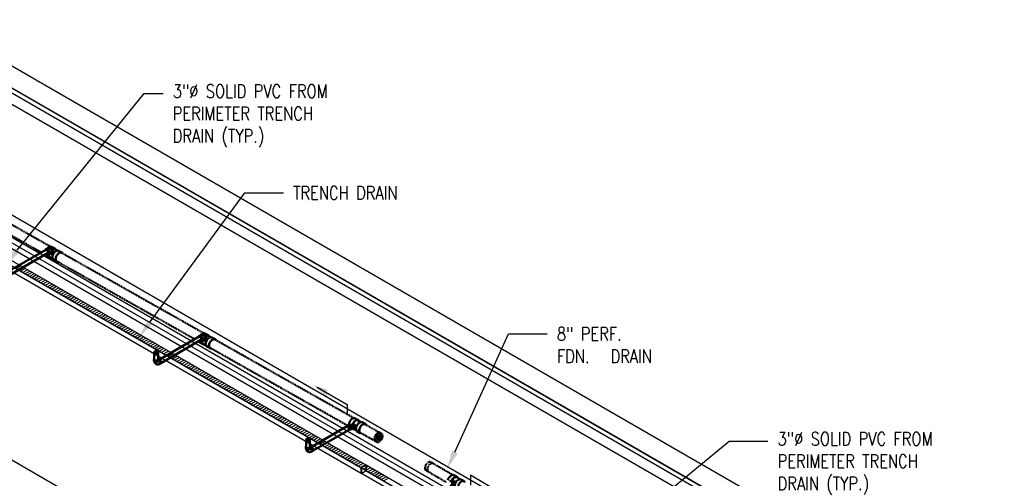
# Model space of a CAD drawing. Header units: inches. Extents: x -18562 to 16489, y -557 to 707.
# Tile 25 of 26: x 1311 to 2192, y 263 to 673. Entities that reach past the tile are written whole.
import ezdxf
from ezdxf import colors
from ezdxf.entities.mleader import LeaderData, LeaderLine
from ezdxf.math import Vec2, Vec3

# ---------------------------------------------------------------- set-up
doc = ezdxf.new("R2010")
doc.units = ezdxf.units.IN
doc.header["$LTSCALE"] = 0.5
doc.header["$MEASUREMENT"] = 0
doc.linetypes.add('Dash - 1_16_', pattern=[0.1875, 0.125, -0.0625])
doc.linetypes.add('Dot 1_32_', pattern=[0.03125, 0, -0.03125])
for name, color, linetype in [('M-DETL-LIGHT', 1, 'Continuous'), ('M-SECT-PATT', 8, 'Continuous'), ('P-PIPE', 3, 'Continuous'), ('P-SANR-FIXT', 6, 'Continuous'), ('S-ANNO-DIMS', 1, 'Continuous')]:
    doc.layers.add(name, color=color, linetype=linetype)
doc.styles.add('Annotative', font='romans.shx', dxfattribs={"width": 0.8, "height": 0.125})

# ---------------------------------------------------------------- blocks, each defined once
blk = doc.blocks.new('Tee Reducing Sanitary - PVC - Sch 40 - DWV - Standard-V2-DRAINAGE ISOMETRIC')
at = {"layer": 'P-PIPE', "color": 90, "lineweight": 50}
for p, q in [((1609.78, 311.28), (1608.7, 311.11)), ((1613.98, 315.13), (1611.16, 316.72)), ((1616.56, 313.34), (1613.83, 314.87)), ((1620.53, 311.44), (1617.57, 313.11)), ((1609.17, 307.2), (1609.37, 307.09)), ((1609.32, 307.2), (1610.32, 307.35)), ((1609.69, 307.24), (1612.27, 305.79)), ((1612.76, 305.18), (1615.76, 303.48))]:
    blk.add_line(p, q, dxfattribs=at)
for points in [[(1605.54, 310.6, 0), (1605.8, 312.2, 0)], [(1605.8, 312.2, 0), (1606.19, 313.31, 0), (1606.76, 314.37, 0), (1607.47, 315.32, 0), (1608.28, 316.09, 0), (1609.14, 316.63, 0), (1609.97, 316.9, 0), (1610.73, 316.88, 0), (1611.16, 316.72, 0)], [(1610.42, 308.36, 0), (1610.49, 308.85, 0), (1610.46, 309.37, 0), (1610.33, 309.87, 0), (1610.12, 310.32, 0), (1609.82, 310.69, 0), (1609.48, 310.95, 0), (1609.1, 311.1, 0), (1608.71, 311.11, 0), (1608.35, 310.98, 0), (1608.09, 310.78, 0)], [(1608.56, 307.34, 0), (1608.93, 307.2, 0), (1609.31, 307.19, 0), (1609.68, 307.32, 0), (1610, 307.57, 0), (1610.25, 307.92, 0), (1610.42, 308.36, 0)], [(1614.62, 314.45, 0), (1614.19, 314.99, 0), (1613.55, 315.29, 0), (1612.79, 315.31, 0), (1611.96, 315.04, 0), (1611.1, 314.51, 0), (1610.29, 313.74, 0), (1609.58, 312.79, 0), (1609.01, 311.72, 0), (1608.8, 311.12, 0)], [(1613.83, 314.87, 0), (1613.43, 315.03, 0), (1612.72, 315.04, 0), (1611.94, 314.79, 0), (1611.14, 314.29, 0), (1610.38, 313.57, 0), (1609.71, 312.68, 0), (1609.18, 311.68, 0), (1608.99, 311.15, 0)], [(1609.78, 311.28, 0), (1610.09, 311.25, 0), (1610.47, 311.11, 0), (1610.82, 310.84, 0), (1611.11, 310.47, 0), (1611.33, 310.02, 0), (1611.46, 309.52, 0), (1611.48, 309.01, 0), (1611.41, 308.52, 0)], [(1611.41, 308.52, 0), (1611.24, 308.08, 0), (1610.99, 307.72, 0), (1610.67, 307.47, 0), (1610.31, 307.35, 0)], [(1612.76, 305.18, 0), (1612.72, 305.21, 0), (1612.27, 305.79, 0), (1612, 306.58, 0), (1611.96, 307.55, 0), (1612.13, 308.63, 0)], [(1612.13, 308.63, 0), (1612.52, 309.74, 0), (1613.09, 310.81, 0), (1613.81, 311.76, 0), (1614.62, 312.53, 0), (1615.47, 313.06, 0), (1616.31, 313.33, 0), (1617.07, 313.31, 0), (1617.57, 313.11, 0)], [(1621.01, 310.78, 0), (1620.99, 310.85, 0), (1620.53, 311.44, 0), (1619.89, 311.73, 0), (1619.12, 311.74, 0), (1618.29, 311.48, 0), (1617.44, 310.94, 0), (1616.62, 310.17, 0), (1615.91, 309.22, 0), (1615.34, 308.15, 0), (1614.95, 307.04, 0)], [(1609.37, 307.09, 0), (1609.86, 306.89, 0), (1610.34, 306.88, 0)], [(1611.94, 308.13, 0), (1611.78, 308.04, 0), (1611.58, 307.95, 0), (1611.39, 307.87, 0), (1611.2, 307.8, 0), (1611.02, 307.74, 0)], [(1614.95, 307.04, 0), (1614.78, 305.97, 0), (1614.82, 305, 0), (1615.09, 304.2, 0), (1615.55, 303.63, 0), (1616.19, 303.32, 0), (1616.66, 303.31, 0)]]:
    blk.add_polyline3d(points, dxfattribs=at)
blk = doc.blocks.new('Bend - PVC - Sch 40 - DWV_USACE - Standard-1107287-DRAINAGE ISOMETRIC')
at = {"layer": 'P-PIPE', "color": 90, "lineweight": 50}
for p, q in [((1604.47, 310.06), (1603.4, 309.45)), ((1607.26, 310.88), (1606.26, 310.72)), ((1605.38, 306.02), (1606.44, 306.64)), ((1606.88, 306.81), (1607.87, 306.97))]:
    blk.add_line(p, q, dxfattribs=at)
for points in [[(1604.39, 309.35, 0), (1604.03, 309.51, 0), (1603.69, 309.54, 0), (1603.4, 309.45, 0), (1603.18, 309.25, 0), (1603.07, 309, 0)], [(1604.76, 305.97, 0), (1605.09, 305.93, 0), (1605.38, 306.02, 0), (1605.61, 306.23, 0), (1605.75, 306.54, 0), (1605.79, 306.93, 0), (1605.75, 307.38, 0), (1605.61, 307.85, 0), (1605.38, 308.31, 0), (1605.09, 308.73, 0), (1604.76, 309.09, 0), (1604.39, 309.35, 0)], [(1604.47, 310.06, 0), (1604.76, 310.15, 0), (1605.09, 310.12, 0), (1605.45, 309.97, 0)], [(1606.3, 310.5, 0), (1606.09, 310.46, 0), (1605.88, 310.41, 0), (1605.68, 310.35, 0), (1605.48, 310.29, 0), (1605.28, 310.21, 0), (1605.09, 310.13, 0), (1605.09, 310.13, 0)], [(1605.45, 309.97, 0), (1605.82, 309.7, 0), (1606.15, 309.35, 0), (1606.44, 308.92, 0), (1606.67, 308.46, 0), (1606.81, 307.99, 0), (1606.85, 307.54, 0), (1606.81, 307.15, 0), (1606.67, 306.84, 0), (1606.44, 306.64, 0)], [(1607.05, 310.56, 0), (1606.67, 310.71, 0), (1606.28, 310.73, 0), (1605.92, 310.61, 0), (1605.5, 310.29, 0)], [(1606.99, 310.35, 0), (1606.54, 310.5, 0), (1606.3, 310.5, 0)], [(1606.64, 306.82, 0), (1606.86, 306.81, 0), (1607.22, 306.93, 0), (1607.54, 307.17, 0), (1607.8, 307.52, 0), (1607.97, 307.96, 0), (1608.05, 308.45, 0), (1608.02, 308.96, 0), (1607.9, 309.46, 0), (1607.68, 309.92, 0), (1607.39, 310.29, 0), (1607.05, 310.56, 0)], [(1606.76, 307.05, 0), (1607.04, 307.09, 0), (1607.43, 307.35, 0), (1607.72, 307.79, 0), (1607.86, 308.34, 0), (1607.85, 308.94, 0), (1607.69, 309.52, 0), (1607.39, 310.01, 0), (1606.99, 310.35, 0)], [(1607.26, 310.88, 0), (1607.28, 310.88, 0), (1607.67, 310.87, 0), (1608.05, 310.72, 0)], [(1608.05, 310.72, 0), (1608.39, 310.45, 0), (1608.68, 310.07, 0), (1608.89, 309.62, 0), (1609.02, 309.12, 0), (1609.04, 308.61, 0), (1608.97, 308.12, 0), (1608.79, 307.68, 0), (1608.54, 307.33, 0), (1608.22, 307.08, 0), (1607.85, 306.97, 0)]]:
    blk.add_polyline3d(points, dxfattribs=at)
blk = doc.blocks.new('Plug - PVC - Sch 40 - DWV_USACE - Standard-1071494-DRAINAGE ISOMETRIC')
at = {"layer": 'P-PIPE', "color": 90, "lineweight": 50}
for p, q in [((1929.6, 134.9), (1926.6, 133.1)), ((1926.6, 133.1), (1927.3, 132.7)), ((1926.6, 129.6), (1926.6, 133.1)), ((1927.3, 132.7), (1930.3, 134.5)), ((1927.3, 129.2), (1927.3, 132.7)), ((1930.3, 134.5), (1929.6, 134.9)), ((1930.3, 134.5), (1930.3, 130.9)), ((1927.3, 129.2), (1926.6, 129.6)), ((1930.3, 130.9), (1927.3, 129.2))]:
    blk.add_line(p, q, dxfattribs=at)
blk = doc.blocks.new('Tee Reducing Sanitary - PVC - Sch 40 - DWV - Standard-V5-DRAINAGE ISOMETRIC')
at = {"layer": 'P-PIPE', "color": 90, "lineweight": 50}
for p, q in [((1342.68, 468.51), (1339.62, 470.22)), ((1340.94, 467.03), (1340.26, 467.58)), ((1345.01, 466.87), (1342.31, 468.38)), ((1335.09, 462.14), (1337.7, 460.67)), ((1337.79, 464.48), (1338.47, 463.94)), ((1338.07, 460.81), (1340.72, 459.32)), ((1341.45, 458.57), (1344.29, 456.98)), ((1348.82, 465.07), (1345.99, 466.66))]:
    blk.add_line(p, q, dxfattribs=at)
for points in [[(1335.71, 468.49, 0), (1335.96, 468.82, 0), (1336.77, 469.59, 0), (1337.61, 470.13, 0), (1338.45, 470.4, 0), (1339.2, 470.39, 0), (1339.62, 470.22, 0)], [(1343.13, 467.92, 0), (1342.68, 468.51, 0), (1342.03, 468.8, 0), (1341.28, 468.81, 0), (1340.45, 468.54, 0), (1339.64, 468.03, 0)], [(1342.31, 468.38, 0), (1341.92, 468.53, 0), (1341.21, 468.55, 0), (1340.43, 468.29, 0), (1339.89, 467.95, 0)], [(1340.43, 465.24, 0), (1340.66, 465.7, 0), (1340.77, 466.18, 0), (1340.77, 466.65, 0), (1340.64, 467.08, 0), (1340.41, 467.43, 0), (1340.26, 467.58, 0)], [(1340.94, 467.03, 0), (1341.09, 466.89, 0), (1341.33, 466.53, 0), (1341.45, 466.1, 0), (1341.45, 465.63, 0), (1341.34, 465.15, 0), (1341.11, 464.69, 0)], [(1341.61, 464.3, 0), (1342.32, 465.25, 0), (1343.13, 466.02, 0), (1343.98, 466.56, 0), (1344.81, 466.84, 0), (1345.57, 466.82, 0), (1345.99, 466.66, 0)], [(1334.88, 462.28, 0), (1334.42, 462.85, 0), (1334.25, 463.36, 0)], [(1334.88, 462.28, 0), (1335.09, 462.14, 0)], [(1337.39, 464.88, 0), (1337.12, 464.1, 0), (1336.94, 463.03, 0), (1336.99, 462.06, 0), (1337.25, 461.26, 0), (1337.7, 460.67, 0), (1338.34, 460.39, 0), (1338.76, 460.38, 0)], [(1337.49, 464.65, 0), (1337.32, 464.13, 0), (1337.15, 463.13, 0), (1337.19, 462.22, 0), (1337.44, 461.47, 0), (1337.87, 460.94, 0), (1338.07, 460.81, 0)], [(1337.71, 464.57, 0), (1337.96, 464.36, 0), (1338.37, 464.22, 0), (1338.81, 464.19, 0), (1339.27, 464.29, 0), (1339.71, 464.51, 0), (1340.11, 464.83, 0), (1340.43, 465.24, 0)], [(1341.11, 464.69, 0), (1340.79, 464.29, 0), (1340.4, 463.97, 0), (1339.95, 463.75, 0), (1339.49, 463.65, 0), (1339.05, 463.67, 0), (1338.65, 463.82, 0), (1338.47, 463.94, 0)], [(1341, 463.37, 0), (1340.94, 463.35, 0), (1340.57, 463.31, 0), (1340.32, 463.33, 0), (1340.13, 463.36, 0), (1339.98, 463.39, 0), (1339.85, 463.43, 0), (1339.73, 463.47, 0), (1339.61, 463.51, 0), (1339.49, 463.56, 0), (1339.25, 463.66, 0)], [(1341.45, 458.57, 0), (1341.24, 458.71, 0), (1340.78, 459.28, 0), (1340.52, 460.08, 0), (1340.48, 461.05, 0), (1340.65, 462.12, 0), (1341.04, 463.23, 0), (1341.61, 464.3, 0)], [(1342.14, 465.22, 0), (1342.04, 465.51, 0), (1341.92, 465.73, 0), (1341.81, 465.89, 0), (1341.71, 466.01, 0), (1341.62, 466.11, 0), (1341.54, 466.2, 0), (1341.37, 466.36, 0)], [(1344.44, 462.71, 0), (1343.87, 461.65, 0), (1343.48, 460.54, 0), (1343.31, 459.46, 0), (1343.35, 458.49, 0), (1343.61, 457.69, 0), (1344.08, 457.13, 0), (1344.71, 456.82, 0), (1345.36, 456.81, 0)], [(1349.52, 464.27, 0), (1349.49, 464.36, 0), (1349.03, 464.93, 0), (1348.4, 465.23, 0), (1347.64, 465.25, 0), (1346.81, 464.98, 0), (1345.96, 464.44, 0), (1345.15, 463.66, 0), (1344.44, 462.71, 0)]]:
    blk.add_polyline3d(points, dxfattribs=at)
blk = doc.blocks.new('Bend - PVC - Sch 40 - DWV_USACE - Standard-1109137-DRAINAGE ISOMETRIC')
at = {"layer": 'P-PIPE', "color": 90, "lineweight": 50}
for p, q in [((1335.36, 468.23), (1334.3, 467.62)), ((1340.23, 467.6), (1339.55, 468.14)), ((1336.28, 464.19), (1337.34, 464.81)), ((1337.36, 464.82), (1337.76, 464.5))]:
    blk.add_line(p, q, dxfattribs=at)
for points in [[(1335.29, 467.52, 0), (1334.93, 467.68, 0), (1334.59, 467.71, 0), (1334.3, 467.62, 0), (1334.08, 467.41, 0), (1333.94, 467.11, 0), (1333.94, 467.09, 0)], [(1335.65, 464.14, 0), (1335.65, 464.14, 0), (1335.99, 464.1, 0), (1336.28, 464.19, 0), (1336.5, 464.4, 0), (1336.64, 464.71, 0), (1336.69, 465.1, 0), (1336.64, 465.54, 0), (1336.5, 466.01, 0), (1336.28, 466.48, 0), (1335.99, 466.9, 0), (1335.65, 467.26, 0), (1335.29, 467.52, 0)], [(1335.36, 468.23, 0), (1335.65, 468.32, 0), (1335.99, 468.29, 0), (1336.35, 468.13, 0)], [(1339.04, 468.21, 0), (1338.86, 468.31, 0), (1338.67, 468.39, 0), (1338.48, 468.46, 0), (1338.29, 468.52, 0), (1338.09, 468.56, 0), (1337.9, 468.59, 0), (1337.7, 468.61, 0), (1337.51, 468.62, 0), (1337.31, 468.61, 0), (1337.13, 468.6, 0), (1336.94, 468.57, 0), (1336.76, 468.54, 0), (1336.58, 468.5, 0), (1336.4, 468.44, 0), (1336.23, 468.39, 0), (1336.06, 468.32, 0), (1335.99, 468.29, 0)], [(1336.35, 468.13, 0), (1336.72, 467.87, 0), (1337.05, 467.51, 0), (1337.34, 467.09, 0), (1337.56, 466.63, 0), (1337.7, 466.16, 0), (1337.75, 465.71, 0), (1337.7, 465.32, 0), (1337.56, 465.01, 0), (1337.34, 464.81, 0)], [(1337.41, 464.87, 0), (1337.64, 464.79, 0), (1338.09, 464.76, 0), (1338.55, 464.85, 0), (1338.99, 465.07, 0), (1339.39, 465.39, 0), (1339.71, 465.79, 0), (1339.94, 466.24, 0), (1340.06, 466.72, 0), (1340.06, 467.2, 0), (1339.94, 467.63, 0), (1339.71, 467.99, 0), (1339.39, 468.25, 0)], [(1339.41, 467.96, 0), (1339.63, 467.73, 0), (1339.84, 467.26, 0), (1339.86, 466.71, 0), (1339.7, 466.15, 0), (1339.37, 465.64, 0), (1338.91, 465.24, 0), (1338.38, 465.01, 0), (1337.85, 464.97, 0), (1337.59, 465.06, 0)], [(1339.39, 468.25, 0), (1338.99, 468.41, 0), (1338.59, 468.43, 0)], [(1339.04, 468.21, 0), (1339.21, 468.11, 0), (1339.38, 467.99, 0), (1339.41, 467.96, 0)]]:
    blk.add_polyline3d(points, dxfattribs=at)
blk = doc.blocks.new('Tee Reducing Sanitary - PVC - Sch 40 - DWV - Standard-V9-DRAINAGE ISOMETRIC')
at = {"layer": 'P-PIPE', "color": 90, "lineweight": 50}
for p, q in [((2265.48, -60.99), (2262.5, -59.2)), ((2267.87, -62.72), (2265.15, -61.12)), ((2260.28, -64.32), (2259.24, -64.48)), ((2259.82, -68.4), (2260.41, -68.72)), ((2259.86, -68.39), (2260.82, -68.24)), ((2260.74, -68.59), (2263.41, -70.17)), ((2271.61, -64.6), (2268.78, -62.96)), ((2263.91, -70.79), (2266.73, -72.48))]:
    blk.add_line(p, q, dxfattribs=at)
for points in [[(2257.06, -63.68, 0), (2257.47, -62.58, 0), (2258.05, -61.52, 0), (2258.78, -60.58, 0), (2259.6, -59.81, 0), (2260.46, -59.28, 0), (2261.29, -59.01, 0), (2262.05, -59.03, 0), (2262.5, -59.2, 0)], [(2265.94, -61.57, 0), (2265.93, -61.55, 0), (2265.48, -60.99, 0), (2264.85, -60.69, 0), (2264.1, -60.67, 0), (2263.26, -60.94, 0), (2262.41, -61.47, 0), (2261.59, -62.24, 0), (2260.86, -63.18, 0), (2260.27, -64.24, 0), (2260.24, -64.33, 0)], [(2260.42, -64.33, 0), (2260.99, -63.29, 0), (2261.67, -62.41, 0), (2262.44, -61.69, 0), (2263.24, -61.19, 0), (2264.03, -60.94, 0), (2264.73, -60.95, 0), (2265.15, -61.12, 0)], [(2260.94, -67.26, 0), (2261.02, -66.77, 0), (2261, -66.26, 0), (2260.88, -65.76, 0), (2260.67, -65.3, 0), (2260.39, -64.93, 0), (2260.04, -64.65, 0), (2259.66, -64.5, 0), (2259.28, -64.48, 0), (2258.91, -64.59, 0), (2258.59, -64.83, 0), (2258.58, -64.84, 0)], [(2259.1, -68.24, 0), (2259.43, -68.38, 0), (2259.82, -68.4, 0), (2260.19, -68.29, 0), (2260.51, -68.05, 0), (2260.77, -67.7, 0), (2260.94, -67.26, 0)], [(2260.11, -68.35, 0), (2260.41, -68.72, 0), (2261.03, -69.02, 0), (2261.46, -69.03, 0)], [(2260.28, -64.32, 0), (2260.66, -64.34, 0), (2261.04, -64.49, 0), (2261.38, -64.77, 0), (2261.67, -65.15, 0), (2261.88, -65.6, 0), (2262, -66.1, 0), (2262.02, -66.62, 0), (2261.94, -67.11, 0)], [(2261.94, -67.11, 0), (2261.77, -67.54, 0), (2261.51, -67.89, 0), (2261.18, -68.13, 0), (2260.82, -68.24, 0)], [(2263.91, -70.79, 0), (2263.91, -70.79, 0), (2263.46, -70.23, 0), (2263.21, -69.44, 0), (2263.18, -68.48, 0), (2263.37, -67.41, 0)], [(2263.37, -67.41, 0), (2263.78, -66.31, 0), (2264.36, -65.26, 0), (2265.09, -64.31, 0), (2265.91, -63.55, 0), (2266.77, -63.01, 0), (2267.6, -62.74, 0), (2268.36, -62.76, 0), (2268.78, -62.96, 0)], [(2266.18, -69.07, 0), (2265.99, -70.14, 0), (2266.02, -71.1, 0), (2266.26, -71.89, 0), (2266.72, -72.45, 0), (2267.34, -72.75, 0), (2267.88, -72.76, 0)], [(2272.26, -65.33, 0), (2272.24, -65.28, 0), (2271.79, -64.72, 0), (2271.16, -64.42, 0), (2270.41, -64.4, 0), (2269.57, -64.67, 0), (2268.72, -65.21, 0), (2267.9, -65.97, 0), (2267.17, -66.92, 0), (2266.58, -67.97, 0), (2266.18, -69.07, 0)]]:
    blk.add_polyline3d(points, dxfattribs=at)
for centre, radius, start, end in [((2262.52, -66.5), 2.75, 220.88532, 229.43965), ((2261.34, -68.77), 4.35, 62.0701, 95.67518), ((2261.15, -72.82), 4.85, 65.09326, 86.0428), ((2261.87, -66.7), 2.32, 21.40566, 49.5514)]:
    blk.add_arc(centre, radius, start, end, dxfattribs=at)
blk = doc.blocks.new('Plug - PVC - Sch 40 - DWV_USACE - Standard-1118566-DRAINAGE ISOMETRIC')
at = {"layer": 'P-PIPE', "color": 90, "lineweight": 50}
for p, q in [((1948, 120.95), (1947.82, 120.84)), ((1947.82, 120.84), (1947.88, 120.81)), ((1947.82, 120.84), (1947.82, 120.6))]:
    blk.add_line(p, q, dxfattribs=at)
blk = doc.blocks.new('Bend - PVC - Sch 40 - DWV_USACE - Standard-V1-DRAINAGE ISOMETRIC')
at = {"layer": 'P-PIPE', "color": 90, "lineweight": 50}
for p, q in [((1702.8, 212.65), (1702.8, 211.43)), ((1706.76, 211.43), (1706.76, 212.65)), ((1707.02, 212.51), (1706.77, 212.36)), ((1707.94, 208.46), (1709, 209.08))]:
    blk.add_line(p, q, dxfattribs=at)
for points in [[(1703.06, 213.22, 0), (1702.87, 212.95, 0), (1702.8, 212.65, 0), (1702.87, 212.36, 0), (1703.07, 212.08, 0), (1703.38, 211.85, 0)], [(1703.38, 210.62, 0), (1703.07, 210.86, 0), (1702.87, 211.13, 0), (1702.8, 211.43, 0), (1702.8, 211.43, 0)], [(1703.38, 211.85, 0), (1703.79, 211.66, 0), (1704.27, 211.55, 0), (1704.78, 211.51, 0), (1705.29, 211.55, 0), (1705.77, 211.66, 0), (1706.18, 211.85, 0), (1706.49, 212.08, 0), (1706.69, 212.36, 0), (1706.76, 212.65, 0), (1706.69, 212.95, 0), (1706.53, 213.17, 0)], [(1706.76, 211.43, 0), (1706.69, 211.13, 0), (1706.49, 210.86, 0), (1706.18, 210.62, 0), (1705.77, 210.44, 0), (1705.29, 210.33, 0), (1704.78, 210.29, 0), (1704.27, 210.33, 0), (1703.79, 210.44, 0), (1703.38, 210.62, 0)], [(1706.95, 211.79, 0), (1706.79, 211.86, 0)], [(1707.31, 208.41, 0), (1707.65, 208.38, 0), (1707.94, 208.46, 0), (1708.16, 208.67, 0), (1708.3, 208.98, 0), (1708.34, 209.37, 0), (1708.3, 209.82, 0), (1708.16, 210.29, 0), (1707.94, 210.75, 0), (1707.65, 211.17, 0), (1707.31, 211.53, 0), (1706.95, 211.79, 0)], [(1707.74, 208.63, 0), (1708.02, 208.85, 0), (1708.16, 209.23, 0), (1708.16, 209.72, 0), (1708.02, 210.27, 0), (1707.74, 210.81, 0), (1707.37, 211.28, 0), (1706.95, 211.61, 0)], [(1707.02, 212.51, 0), (1707.31, 212.59, 0), (1707.64, 212.56, 0), (1708.01, 212.41, 0)], [(1708.01, 212.41, 0), (1708.37, 212.14, 0), (1708.71, 211.79, 0), (1709, 211.36, 0), (1709.22, 210.9, 0), (1709.36, 210.43, 0), (1709.41, 209.98, 0), (1709.36, 209.59, 0), (1709.22, 209.28, 0), (1709, 209.08, 0), (1708.99, 209.08, 0)], [(1704.54, 208.51, 0), (1704.38, 208.61, 0), (1704.22, 208.73, 0), (1704.08, 208.85, 0), (1703.94, 208.98, 0), (1703.81, 209.12, 0), (1703.7, 209.26, 0), (1703.59, 209.41, 0), (1703.5, 209.56, 0), (1703.41, 209.72, 0), (1703.34, 209.88, 0), (1703.27, 210.03, 0), (1703.22, 210.2, 0), (1703.17, 210.36, 0), (1703.13, 210.52, 0), (1703.09, 210.68, 0), (1703.07, 210.84, 0), (1703.07, 210.86, 0)], [(1704.54, 208.51, 0), (1704.71, 208.42, 0), (1704.88, 208.34, 0), (1705.06, 208.28, 0), (1705.24, 208.22, 0), (1705.43, 208.18, 0), (1705.61, 208.16, 0), (1705.79, 208.14, 0), (1705.97, 208.13, 0), (1706.15, 208.14, 0), (1706.32, 208.15, 0), (1706.49, 208.18, 0), (1706.66, 208.21, 0), (1706.82, 208.25, 0), (1706.98, 208.29, 0), (1707.14, 208.35, 0), (1707.29, 208.4, 0), (1707.44, 208.47, 0), (1707.59, 208.54, 0), (1707.73, 208.61, 0), (1707.74, 208.63, 0)]]:
    blk.add_polyline3d(points, dxfattribs=at)
blk.add_arc((1706.59, 211.11), 0.613, 54.80134, 71.94367, dxfattribs=at)
blk = doc.blocks.new('Mechanical_Box_G_rvt-1-DRAINAGE ISOMETRIC')
at = {"layer": 'M-DETL-LIGHT'}
for p, q in [((1312.18, 452.99), (1307.94, 450.54)), ((1314.18, 451.83), (1309.94, 449.38)), ((1316.18, 450.68), (1311.94, 448.23)), ((1318.18, 449.52), (1313.94, 447.07)), ((1320.18, 448.37), (1315.94, 445.92)), ((1322.18, 447.21), (1317.94, 444.76)), ((1324.18, 446.06), (1319.94, 443.61)), ((1326.18, 444.9), (1321.94, 442.45)), ((1328.18, 443.75), (1323.94, 441.3)), ((1330.18, 442.59), (1325.94, 440.14)), ((1332.18, 441.44), (1327.94, 438.99)), ((1334.18, 440.28), (1329.94, 437.83)), ((1336.18, 439.13), (1331.94, 436.68)), ((1338.18, 437.97), (1333.94, 435.53)), ((1340.18, 436.82), (1335.94, 434.37)), ((1342.18, 435.67), (1337.94, 433.22)), ((1344.18, 434.51), (1339.94, 432.06)), ((1346.18, 433.36), (1341.94, 430.91)), ((1348.18, 432.2), (1343.94, 429.75)), ((1350.18, 431.05), (1345.94, 428.6)), ((1352.18, 429.89), (1347.94, 427.44)), ((1354.18, 428.74), (1349.94, 426.29)), ((1356.18, 427.58), (1351.94, 425.13)), ((1358.18, 426.43), (1353.94, 423.98)), ((1360.18, 425.27), (1355.94, 422.82)), ((1362.18, 424.12), (1357.94, 421.67)), ((1364.18, 422.96), (1359.94, 420.51)), ((1366.18, 421.81), (1361.94, 419.36)), ((1368.18, 420.65), (1363.94, 418.2)), ((1370.18, 419.5), (1365.94, 417.05)), ((1372.18, 418.34), (1367.94, 415.9)), ((1374.18, 417.19), (1369.94, 414.74)), ((1376.18, 416.04), (1371.94, 413.59)), ((1378.18, 414.88), (1373.94, 412.43)), ((1380.18, 413.73), (1375.94, 411.28)), ((1382.18, 412.57), (1377.94, 410.12)), ((1384.18, 411.42), (1379.94, 408.97)), ((1386.18, 410.26), (1381.94, 407.81)), ((1388.18, 409.11), (1383.94, 406.66)), ((1390.18, 407.95), (1385.94, 405.5)), ((1392.18, 406.8), (1387.94, 404.35)), ((1394.18, 405.64), (1389.94, 403.19)), ((1396.18, 404.49), (1391.94, 402.04)), ((1398.18, 403.33), (1393.94, 400.88)), ((1400.18, 402.18), (1395.94, 399.73)), ((1402.18, 401.02), (1397.94, 398.57)), ((1404.18, 399.87), (1399.94, 397.42)), ((1406.18, 398.72), (1401.94, 396.27)), ((1408.18, 397.56), (1403.94, 395.11)), ((1410.18, 396.41), (1405.94, 393.96)), ((1412.18, 395.25), (1407.94, 392.8)), ((1414.18, 394.1), (1409.94, 391.65)), ((1416.18, 392.94), (1411.94, 390.49)), ((1418.18, 391.79), (1413.94, 389.34)), ((1420.18, 390.63), (1415.94, 388.18)), ((1422.18, 389.48), (1417.94, 387.03)), ((1424.18, 388.32), (1419.94, 385.87)), ((1426.18, 387.17), (1421.94, 384.72)), ((1428.18, 386.01), (1423.94, 383.56)), ((1430.18, 384.86), (1425.94, 382.41)), ((1432.18, 383.7), (1427.94, 381.25)), ((1434.18, 382.55), (1429.94, 380.1)), ((1436.18, 381.39), (1431.94, 378.95)), ((1438.18, 380.24), (1433.94, 377.79)), ((1440.18, 379.09), (1435.94, 376.64)), ((1442.18, 377.93), (1437.94, 375.48)), ((1444.18, 376.78), (1439.94, 374.33)), ((1446.18, 375.62), (1441.94, 373.17)), ((1448.18, 374.47), (1443.94, 372.02)), ((1450.18, 373.31), (1445.94, 370.86)), ((1452.18, 372.16), (1447.94, 369.71)), ((1454.18, 371), (1449.94, 368.55)), ((1456.18, 369.85), (1451.94, 367.4)), ((1458.18, 368.69), (1453.94, 366.24)), ((1460.18, 367.54), (1455.94, 365.09)), ((1462.18, 366.38), (1457.94, 363.93)), ((1464.18, 365.23), (1459.94, 362.78)), ((1466.18, 364.07), (1461.94, 361.62)), ((1468.18, 362.92), (1463.94, 360.47)), ((1470.18, 361.76), (1465.94, 359.32)), ((1472.18, 360.61), (1467.94, 358.16)), ((1474.18, 359.46), (1469.94, 357.01)), ((1476.18, 358.3), (1471.94, 355.85)), ((1478.18, 357.15), (1473.94, 354.7)), ((1480.18, 355.99), (1475.94, 353.54)), ((1482.18, 354.84), (1477.94, 352.39)), ((1484.18, 353.68), (1479.94, 351.23)), ((1486.18, 352.53), (1481.94, 350.08)), ((1488.18, 351.37), (1483.94, 348.92)), ((1490.18, 350.22), (1485.94, 347.77)), ((1492.18, 349.06), (1487.94, 346.61)), ((1494.18, 347.91), (1489.94, 345.46)), ((1496.18, 346.75), (1491.94, 344.3)), ((1498.18, 345.6), (1493.94, 343.15)), ((1500.18, 344.44), (1495.94, 341.99)), ((1502.18, 343.29), (1497.94, 340.84)), ((1504.18, 342.13), (1499.94, 339.69)), ((1506.18, 340.98), (1501.94, 338.53)), ((1508.18, 339.83), (1503.94, 337.38)), ((1510.18, 338.67), (1505.94, 336.22)), ((1512.18, 337.52), (1507.94, 335.07)), ((1514.18, 336.36), (1509.94, 333.91)), ((1516.18, 335.21), (1511.94, 332.76)), ((1518.18, 334.05), (1513.94, 331.6)), ((1520.18, 332.9), (1515.94, 330.45)), ((1522.18, 331.74), (1517.94, 329.29)), ((1524.18, 330.59), (1519.94, 328.14)), ((1526.18, 329.43), (1521.94, 326.98)), ((1528.18, 328.28), (1523.94, 325.83)), ((1530.18, 327.12), (1525.94, 324.67)), ((1532.18, 325.97), (1527.94, 323.52)), ((1534.18, 324.81), (1529.94, 322.36)), ((1536.18, 323.66), (1531.94, 321.21)), ((1538.18, 322.5), (1533.94, 320.06)), ((1540.18, 321.35), (1535.94, 318.9)), ((1542.18, 320.2), (1537.94, 317.75)), ((1544.18, 319.04), (1539.94, 316.59)), ((1546.18, 317.89), (1541.94, 315.44)), ((1548.18, 316.73), (1543.94, 314.28)), ((1550.18, 315.58), (1545.94, 313.13)), ((1552.18, 314.42), (1547.94, 311.97)), ((1554.18, 313.27), (1549.94, 310.82)), ((1556.18, 312.11), (1551.94, 309.66)), ((1558.18, 310.96), (1553.94, 308.51)), ((1560.18, 309.8), (1555.94, 307.35)), ((1562.18, 308.65), (1557.94, 306.2)), ((1564.18, 307.49), (1559.94, 305.04)), ((1566.18, 306.34), (1561.94, 303.89)), ((1568.18, 305.18), (1563.94, 302.73)), ((1570.18, 304.03), (1565.94, 301.58)), ((1572.18, 302.87), (1567.94, 300.43)), ((1574.18, 301.72), (1569.94, 299.27)), ((1576.18, 300.57), (1571.94, 298.12)), ((1578.18, 299.41), (1573.94, 296.96)), ((1580.18, 298.26), (1575.94, 295.81)), ((1582.18, 297.1), (1577.94, 294.65)), ((1584.18, 295.95), (1579.94, 293.5)), ((1586.18, 294.79), (1581.94, 292.34)), ((1588.18, 293.64), (1583.94, 291.19)), ((1590.18, 292.48), (1585.94, 290.03)), ((1592.18, 291.33), (1587.94, 288.88)), ((1594.18, 290.17), (1589.94, 287.72)), ((1596.18, 289.02), (1591.94, 286.57)), ((1598.18, 287.86), (1593.94, 285.41)), ((1600.18, 286.71), (1595.94, 284.26)), ((1602.18, 285.55), (1597.94, 283.1)), ((1604.18, 284.4), (1599.94, 281.95)), ((1606.18, 283.24), (1601.94, 280.8)), ((1608.18, 282.09), (1603.94, 279.64)), ((1610.18, 280.94), (1605.94, 278.49)), ((1612.18, 279.78), (1607.94, 277.33)), ((1614.18, 278.63), (1609.94, 276.18)), ((1616.18, 277.47), (1611.94, 275.02)), ((1618.18, 276.32), (1613.94, 273.87)), ((1620.18, 275.16), (1615.94, 272.71)), ((1622.97, 273.55), (1618.73, 271.1)), ((1624.97, 272.39), (1620.73, 269.95)), ((1626.97, 271.24), (1622.73, 268.79)), ((1628.97, 270.09), (1624.73, 267.64)), ((1630.97, 268.93), (1626.73, 266.48)), ((1632.97, 267.78), (1628.73, 265.33)), ((1634.97, 266.62), (1630.73, 264.17)), ((1636.97, 265.47), (1632.73, 263.02)), ((1638.97, 264.31), (1634.73, 261.86)), ((1640.97, 263.16), (1636.73, 260.71))]:
    blk.add_line(p, q, dxfattribs=at)
at = {"layer": 'P-PIPE', "color": 90, "linetype": 'Dash - 1_16_', "lineweight": 50}
for p, q in [((1338.43, 470.5), (1249.38, 520.84)), ((1245.14, 513.33), (1330.23, 465.23)), ((1334.04, 463.08), (1334.25, 462.95)), ((1475.81, 392.84), (1348.59, 464.76)), ((1344.34, 457.25), (1467.38, 387.7)), ((1471.17, 385.52), (1471.39, 385.4)), ((1481.55, 379.68), (1604.49, 310.19)), ((1610.13, 316.91), (1485.76, 387.18)), ((1608.73, 310.87), (1608.01, 310.76)), ((1633.12, 303.91), (1620.12, 311.26)), ((1608.53, 307.3), (1609.25, 307.41)), ((1615.88, 303.75), (1629.27, 296.29)), ((1679.06, 277.48), (1678.89, 277.58)), ((1679.18, 277.41), (1678.89, 277.58)), ((1698.55, 265.99), (1679.18, 277.41)), ((1674.51, 270.15), (1676.04, 269.25)), ((1674.6, 270.09), (1692.48, 259.56))]:
    blk.add_line(p, q, dxfattribs=at)
at = {"layer": 'P-PIPE', "color": 90, "lineweight": 50}
for p, q in [((1334.41, 467.42), (1300.4, 447.78)), ((1302.14, 444.74), (1336.16, 464.38)), ((1471.62, 389.89), (1436.12, 369.39)), ((1437.89, 366.37), (1473.23, 386.78)), ((1431.49, 375.74), (1431.49, 369.41)), ((1434.99, 369.41), (1434.99, 375.74)), ((1603.51, 309.25), (1571.89, 290.99)), ((1573.64, 287.96), (1605.26, 306.22)), ((1567.25, 297.36), (1567.25, 291.03)), ((1570.75, 291.03), (1570.75, 297.36))]:
    blk.add_line(p, q, dxfattribs=at)
at = {"layer": 'P-PIPE', "color": 90, "linetype": 'Dot 1_32_', "lineweight": 50}
for p, q in [((1634.95, 302.98), (1633.54, 303.78)), ((1630.68, 295.49), (1629.27, 296.29))]:
    blk.add_line(p, q, dxfattribs=at)
at = {"layer": 'P-PIPE', "color": 90, "lineweight": 50}
for points in [[(1334.39, 467.4, 0), (1334.41, 467.42, 0), (1334.66, 467.49, 0), (1334.96, 467.47, 0), (1335.28, 467.33, 0)], [(1335.28, 467.33, 0), (1335.6, 467.1, 0), (1335.9, 466.78, 0), (1336.16, 466.41, 0), (1336.35, 466, 0), (1336.48, 465.58, 0), (1336.52, 465.19, 0)], [(1336.52, 465.19, 0), (1336.48, 464.84, 0), (1336.35, 464.57, 0), (1336.16, 464.39, 0)], [(1471.62, 389.89, 0), (1471.8, 389.94, 0), (1472.1, 389.91, 0), (1472.42, 389.78, 0)], [(1472.42, 389.78, 0), (1472.74, 389.54, 0), (1473.04, 389.23, 0), (1473.29, 388.85, 0), (1473.49, 388.44, 0), (1473.61, 388.03, 0), (1473.66, 387.63, 0)], [(1473.66, 387.63, 0), (1473.61, 387.29, 0), (1473.49, 387.01, 0), (1473.23, 386.78, 0)], [(1432, 376.46, 0), (1431.72, 376.25, 0), (1431.55, 376, 0), (1431.49, 375.74, 0), (1431.55, 375.48, 0), (1431.72, 375.24, 0), (1432, 375.03, 0)], [(1434.48, 376.46, 0), (1434.11, 376.62, 0), (1433.69, 376.72, 0), (1433.24, 376.75, 0), (1432.79, 376.72, 0), (1432.36, 376.62, 0), (1432, 376.46, 0)], [(1432, 375.03, 0), (1432.36, 374.87, 0), (1432.79, 374.77, 0), (1433.24, 374.73, 0), (1433.69, 374.77, 0), (1434.11, 374.87, 0), (1434.48, 375.03, 0)], [(1434.48, 375.03, 0), (1434.76, 375.24, 0), (1434.93, 375.48, 0), (1434.99, 375.74, 0), (1434.93, 376, 0), (1434.76, 376.25, 0), (1434.48, 376.46, 0)], [(1432, 368.7, 0), (1431.72, 368.91, 0), (1431.55, 369.15, 0), (1431.49, 369.4, 0)], [(1434.48, 368.7, 0), (1434.11, 368.54, 0), (1433.69, 368.44, 0), (1433.24, 368.4, 0), (1432.79, 368.44, 0), (1432.36, 368.54, 0), (1432, 368.7, 0)], [(1434.99, 369.41, 0), (1434.93, 369.15, 0), (1434.76, 368.91, 0), (1434.48, 368.7, 0)], [(1603.52, 309.25, 0), (1603.76, 309.33, 0), (1604.06, 309.3, 0), (1604.38, 309.16, 0)], [(1604.38, 309.16, 0), (1604.7, 308.93, 0), (1605, 308.61, 0), (1605.26, 308.24, 0), (1605.45, 307.83, 0), (1605.58, 307.41, 0), (1605.62, 307.02, 0)], [(1608.75, 310.88, 0), (1609.09, 310.86, 0), (1609.42, 310.73, 0)], [(1610.24, 308.43, 0), (1610.09, 308.04, 0), (1609.86, 307.73, 0), (1609.58, 307.52, 0), (1609.25, 307.41, 0)], [(1609.42, 310.73, 0), (1609.73, 310.49, 0), (1609.99, 310.16, 0), (1610.17, 309.76, 0), (1610.28, 309.32, 0), (1610.31, 308.86, 0), (1610.24, 308.43, 0)], [(1605.62, 307.02, 0), (1605.58, 306.67, 0), (1605.45, 306.4, 0), (1605.26, 306.22, 0)], [(1567.77, 298.07, 0), (1567.49, 297.86, 0), (1567.31, 297.62, 0), (1567.25, 297.36, 0), (1567.31, 297.1, 0), (1567.49, 296.85, 0), (1567.77, 296.64, 0)], [(1567.77, 290.32, 0), (1567.49, 290.53, 0), (1567.31, 290.77, 0), (1567.26, 291.02, 0)], [(1570.24, 298.07, 0), (1569.88, 298.23, 0), (1569.46, 298.34, 0), (1569, 298.37, 0), (1568.55, 298.34, 0), (1568.13, 298.23, 0), (1567.77, 298.07, 0)], [(1567.77, 296.64, 0), (1568.13, 296.48, 0), (1568.55, 296.38, 0), (1569, 296.35, 0), (1569.46, 296.38, 0), (1569.88, 296.48, 0), (1570.24, 296.64, 0)], [(1570.24, 296.64, 0), (1570.52, 296.85, 0), (1570.69, 297.1, 0), (1570.75, 297.36, 0), (1570.69, 297.62, 0), (1570.52, 297.86, 0), (1570.24, 298.07, 0)], [(1570.75, 291.03, 0), (1570.69, 290.77, 0), (1570.52, 290.53, 0), (1570.24, 290.32, 0)], [(1570.24, 290.32, 0), (1569.88, 290.16, 0), (1569.46, 290.06, 0), (1569, 290.02, 0), (1568.55, 290.06, 0), (1568.13, 290.16, 0), (1567.77, 290.32, 0)]]:
    blk.add_polyline3d(points, dxfattribs=at)
at = {"layer": 'P-PIPE', "color": 90, "linetype": 'Dot 1_32_', "lineweight": 50}
for points in [[(1343.42, 459.24, 0), (1343.51, 460.22, 0), (1343.81, 461.25, 0), (1344.29, 462.26, 0), (1344.91, 463.19, 0), (1345.65, 463.97, 0), (1346.43, 464.54, 0)], [(1344.42, 457.23, 0), (1344.33, 457.26, 0), (1343.84, 457.71, 0), (1343.53, 458.39, 0), (1343.42, 459.24, 0)], [(1346.43, 464.54, 0), (1347.22, 464.88, 0), (1347.96, 464.95, 0), (1348.6, 464.75, 0), (1348.62, 464.73, 0)], [(1480.55, 381.69, 0), (1480.65, 382.67, 0), (1480.95, 383.7, 0), (1481.42, 384.71, 0), (1482.05, 385.64, 0), (1482.78, 386.41, 0), (1483.57, 386.99, 0)], [(1481.55, 379.68, 0), (1481.47, 379.7, 0), (1480.98, 380.16, 0), (1480.67, 380.83, 0), (1480.55, 381.69, 0)], [(1483.57, 386.99, 0), (1484.36, 387.33, 0), (1485.1, 387.4, 0), (1485.74, 387.2, 0), (1485.76, 387.18, 0)], [(1614.95, 305.75, 0), (1615.05, 306.72, 0), (1615.35, 307.75, 0), (1615.82, 308.76, 0), (1616.45, 309.69, 0), (1617.18, 310.47, 0), (1617.97, 311.05, 0)], [(1617.97, 311.05, 0), (1618.76, 311.38, 0), (1619.5, 311.45, 0), (1620.12, 311.26, 0)], [(1615.85, 303.78, 0), (1615.38, 304.21, 0), (1615.06, 304.89, 0), (1614.95, 305.75, 0)], [(1631.37, 303.57, 0), (1630.59, 303, 0), (1629.85, 302.22, 0), (1629.23, 301.29, 0), (1628.75, 300.28, 0), (1628.45, 299.25, 0), (1628.36, 298.27, 0)], [(1632.79, 302.78, 0), (1632, 302.2, 0), (1631.27, 301.42, 0), (1630.64, 300.49, 0), (1630.16, 299.48, 0), (1629.86, 298.45, 0), (1629.77, 297.48, 0)], [(1633.54, 303.78, 0), (1632.9, 303.98, 0), (1632.16, 303.91, 0), (1631.37, 303.57, 0)], [(1635.87, 301, 0), (1635.75, 301.85, 0), (1635.44, 302.53, 0), (1634.95, 302.98, 0), (1634.31, 303.18, 0), (1633.58, 303.11, 0), (1632.79, 302.78, 0)], [(1632.85, 295.7, 0), (1633.64, 296.27, 0), (1634.37, 297.05, 0), (1635, 297.98, 0), (1635.47, 298.99, 0), (1635.77, 300.02, 0), (1635.87, 301, 0)], [(1628.36, 298.27, 0), (1628.47, 297.42, 0), (1628.78, 296.74, 0), (1629.27, 296.29, 0)], [(1629.77, 297.48, 0), (1629.88, 296.62, 0), (1630.19, 295.94, 0), (1630.68, 295.49, 0), (1631.32, 295.29, 0), (1632.06, 295.36, 0), (1632.85, 295.7, 0)], [(1673.65, 272.1, 0), (1673.76, 273.07, 0), (1674.07, 274.09, 0), (1674.56, 275.1, 0), (1675.2, 276.02, 0), (1675.94, 276.79, 0), (1676.73, 277.37, 0)], [(1678.86, 276.12, 0), (1678.07, 275.54, 0), (1677.34, 274.77, 0), (1676.71, 273.84, 0), (1676.23, 272.83, 0), (1675.94, 271.8, 0), (1675.84, 270.82, 0)], [(1676.73, 277.37, 0), (1677.52, 277.7, 0), (1678.25, 277.78, 0), (1678.88, 277.59, 0), (1678.88, 277.58, 0)], [(1681.02, 276.33, 0), (1680.39, 276.53, 0), (1679.65, 276.46, 0), (1678.86, 276.12, 0)], [(1674.52, 270.14, 0), (1674.04, 270.59, 0), (1673.74, 271.26, 0), (1673.65, 272.1, 0)], [(1675.84, 270.82, 0), (1675.95, 269.96, 0), (1676.27, 269.29, 0), (1676.75, 268.84, 0)]]:
    blk.add_polyline3d(points, dxfattribs=at)
at = {"layer": 'P-SANR-FIXT', "color": 1}
for p, q in [((1620.93, 274.73), (1231.94, 499.31)), ((1231.94, 494.42), (1616.16, 272.58)), ((1231.94, 494.42), (1616.69, 272.28)), ((1616.69, 267.38), (1231.94, 489.52)), ((1616.69, 272.28), (1620.93, 274.73)), ((1620.97, 274.7), (1616.73, 272.25)), ((1620.93, 269.83), (1620.93, 274.73)), ((1998.36, 56.82), (1620.97, 274.7)), ((1620.97, 274.7), (1620.97, 269.81)), ((1616.69, 267.38), (1616.69, 272.28)), ((1620.93, 269.83), (1616.69, 267.38)), ((1616.73, 272.25), (1989.87, 56.82)), ((1616.73, 272.25), (1616.73, 267.36)), ((1616.73, 267.36), (1620.97, 269.81)), ((1989.87, 51.92), (1616.73, 267.36)), ((1621.56, 269.46), (1998.36, 51.92))]:
    blk.add_line(p, q, dxfattribs=at)
at = {"layer": 'P-PIPE', "color": 90, "lineweight": 50}
for name, p in [('Bend - PVC - Sch 40 - DWV_USACE - Standard-1109137-DRAINAGE ISOMETRIC', (-0.01, -0.01)), ('Tee Reducing Sanitary - PVC - Sch 40 - DWV - Standard-V5-DRAINAGE ISOMETRIC', (-0.01, -0.01)), ('Bend - PVC - Sch 40 - DWV_USACE - Standard-1109137-DRAINAGE ISOMETRIC', (137.13, -77.56)), ('Tee Reducing Sanitary - PVC - Sch 40 - DWV - Standard-V5-DRAINAGE ISOMETRIC', (137.13, -77.56)), ('Bend - PVC - Sch 40 - DWV_USACE - Standard-V1-DRAINAGE ISOMETRIC', (-271.54, 156.76)), ('Bend - PVC - Sch 40 - DWV_USACE - Standard-1107287-DRAINAGE ISOMETRIC', (-0.01, -0.01)), ('Tee Reducing Sanitary - PVC - Sch 40 - DWV - Standard-V2-DRAINAGE ISOMETRIC', (-0.01, -0.01)), ('Bend - PVC - Sch 40 - DWV_USACE - Standard-V1-DRAINAGE ISOMETRIC', (-135.78, 78.38)), ('Plug - PVC - Sch 40 - DWV_USACE - Standard-1118566-DRAINAGE ISOMETRIC', (-273.34, 154.31)), ('Tee Reducing Sanitary - PVC - Sch 40 - DWV - Standard-V9-DRAINAGE ISOMETRIC', (-562.95, 325.01))]:
    blk.add_blockref(name, p, dxfattribs=at)
at = {"layer": 'P-PIPE', "color": 90, "lineweight": 50, "xscale": 0.8, "yscale": 0.8, "zscale": 0.8}
blk.add_blockref('Plug - PVC - Sch 40 - DWV_USACE - Standard-1071494-DRAINAGE ISOMETRIC', (90.48, 193.38), dxfattribs=at)

msp = doc.modelspace()

# ---------------------------------------------------------------- hatches: boundary and pattern name
at = {"layer": 'S-ANNO-DIMS', "lineweight": -3}
h = msp.add_hatch(color=256, dxfattribs=at)
h.dxf.hatch_style = 1
h.paths.add_polyline_path([(1573.01, 346.84), (1586.06, 335.81), (1585.94, 342.48)])

# ---------------------------------------------------------------- linework, layer by layer
at = {"layer": 'M-SECT-PATT', "lineweight": -3}
for p, q in [((2032.43, 211.15), (1231.98, 673.29)), ((1231.98, 654.07), (2032.43, 191.93)), ((1231.98, 653.68), (2019.7, 198.89)), ((1219.25, 646.72), (2015.47, 187.02)), ((2032.43, 187.03), (1231.98, 649.17)), ((2066.37, 58.17), (1231.98, 539.9)), ((2032.43, 58.02), (1231.98, 520.16)), ((1231.98, 515.41), (2015.45, 63.07)), ((1231.98, 510.36), (2015.45, 58.02)), ((1410.71, 217.64), (1270.87, 298.38))]:
    msp.add_line(p, q, dxfattribs=at)
at = {"layer": 'S-ANNO-DIMS', "lineweight": -3}
for points in [[(1577.12, 344.44), (1604.2, 329.14), (1604.04, 320.36)], [(1741.03, 249.91), (1714.23, 265.7), (1714.23, 256.75)]]:
    msp.add_lwpolyline(points, dxfattribs=at)

# ---------------------------------------------------------------- block references
at = {"color": 9}
msp.add_blockref('Mechanical_Box_G_rvt-1-DRAINAGE ISOMETRIC', (0, 0), dxfattribs=at)

# ---------------------------------------------------------------- leaders
at = {"layer": 'S-ANNO-DIMS', "lineweight": -3}
ml = msp.add_multileader_mtext('Standard', dxfattribs=at)
ml.set_content('3"%%C SOLID PVC FROM\\PPERIMETER TRENCH\\PDRAIN (TYP.)', color=2, style='Annotative')
ml.set_leader_properties()
ml.build(insert=Vec2(0, 0))
ml.multileader.update_dxf_attribs({"dogleg_length": 0.36, "arrow_head_size": 17.28, "scale": 96})
ctx = ml.context
ctx.base_point, ctx.scale, ctx.char_height, ctx.arrow_head_size, ctx.landing_gap_size, ctx.plane_origin = Vec3(1439.38, 607.31), 96, 12, 17.28, 8.64, Vec3(1426.32, 595.03)
notes = []
notes.append((ctx, [(0, (1, 1, 0), (1422.37, 607.31), (1, 0), 17, [(0, [(1298.13, 453.82)], 0, [])])]))
ctx.mtext.insert, ctx.mtext.flow_direction = Vec3(1448.02, 615.31), 5
ml = msp.add_multileader_mtext('Standard', dxfattribs=at)
ml.set_content('TRENCH DRAIN', color=2, style='Annotative')
ml.set_leader_properties()
ml.build(insert=Vec2(0, 0))
ml.multileader.update_dxf_attribs({"dogleg_length": 0.36, "arrow_head_size": 17.28, "scale": 96})
ctx = ml.context
ctx.base_point, ctx.scale, ctx.char_height, ctx.arrow_head_size, ctx.landing_gap_size, ctx.plane_origin = Vec3(1547.07, 518.31), 96, 12, 17.28, 8.64, Vec3(1507.44, 525.04)
notes.append((ctx, [(0, (1, 1, 0), (1512.51, 518.31), (1, 0), 34.56, [(0, [(1417.73, 389.03)], 0, [])])]))
ctx.mtext.insert, ctx.mtext.width, ctx.mtext.flow_direction = Vec3(1555.71, 524.31), 28.189, 5
ml = msp.add_multileader_mtext('Standard', dxfattribs=at)
ml.set_content('8" PERF.\\PFDN.^IDRAIN', color=2, style='Annotative')
ml.set_leader_properties()
ml.build(insert=Vec2(0, 0))
ml.multileader.update_dxf_attribs({"dogleg_length": 0.36, "arrow_head_size": 17.28, "scale": 96})
ctx = ml.context
ctx.base_point, ctx.scale, ctx.char_height, ctx.arrow_head_size, ctx.landing_gap_size, ctx.plane_origin = Vec3(1782.94, 392.19), 96, 12, 17.28, 8.64, Vec3(1748.38, 392.19)
notes.append((ctx, [(0, (1, 1, 0), (1748.38, 392.19), (1, 0), 34.56, [(0, [(1693.16, 270.74)], 0, [])])]))
ctx.mtext.insert, ctx.mtext.flow_direction = Vec3(1791.58, 398.19), 5
ml = msp.add_multileader_mtext('Standard', dxfattribs=at)
ml.set_content('8" SOLID PVC DRAIN', color=2, style='Annotative')
ml.set_leader_properties()
ml.build(insert=Vec2(0, 0))
ml.multileader.update_dxf_attribs({"text_right_attachment_type": 3, "dogleg_length": 0.36, "arrow_head_size": 17.28, "scale": 96})
ctx = ml.context
ctx.base_point, ctx.scale, ctx.char_height, ctx.arrow_head_size, ctx.landing_gap_size, ctx.plane_origin = Vec3(851.63, 231.35), 96, 12, 17.28, 8.64, Vec3(629.86, 597.83)
ctx.right_attachment = 3
notes.append((ctx, [(1, (1, 1, 0), (965.58, 209.07), (-1, 0), 22.15, [(0, [(931.2, 330.01)], 0, [])])]))
ctx.mtext.insert, ctx.mtext.width, ctx.mtext.flow_direction = Vec3(860.27, 237.35), 79.9378, 5
ml = msp.add_multileader_mtext('Standard', dxfattribs=at)
ml.set_content('3"%%C SOLID PVC FROM\\PPERIMETER TRENCH\\PDRAIN (TYP.)', color=2, style='Annotative')
ml.set_leader_properties()
ml.build(insert=Vec2(0, 0))
ml.multileader.update_dxf_attribs({"dogleg_length": 0.36, "arrow_head_size": 17.28, "scale": 96})
ctx = ml.context
ctx.base_point, ctx.scale, ctx.char_height, ctx.arrow_head_size, ctx.landing_gap_size, ctx.plane_origin = Vec3(1980.33, 296.35), 96, 12, 17.28, 8.64, Vec3(1945.77, 296.35)
notes.append((ctx, [(0, (1, 1, 0), (1945.77, 296.35), (1, 0), 34.56, [(0, [(1791.22, 169.13)], 0, [])])]))
ctx.mtext.insert, ctx.mtext.flow_direction = Vec3(1988.97, 304.35), 5
for ctx, leaders in notes:
    for number, flags, end, landing, length, lines in leaders:
        leader = LeaderData()
        leader.index, (leader.has_last_leader_line, leader.has_dogleg_vector, leader.attachment_direction) = number, flags
        leader.last_leader_point, leader.dogleg_vector, leader.dogleg_length = Vec3(end), Vec3(landing), length
        for number, points, colour, breaks in lines:
            line = LeaderLine()
            line.index, line.vertices, line.color, line.breaks = number, Vec3.list(points), colors.encode_raw_color(colour), breaks
            leader.lines.append(line)
        ctx.leaders.append(leader)

doc.saveas('drawing.dxf')
